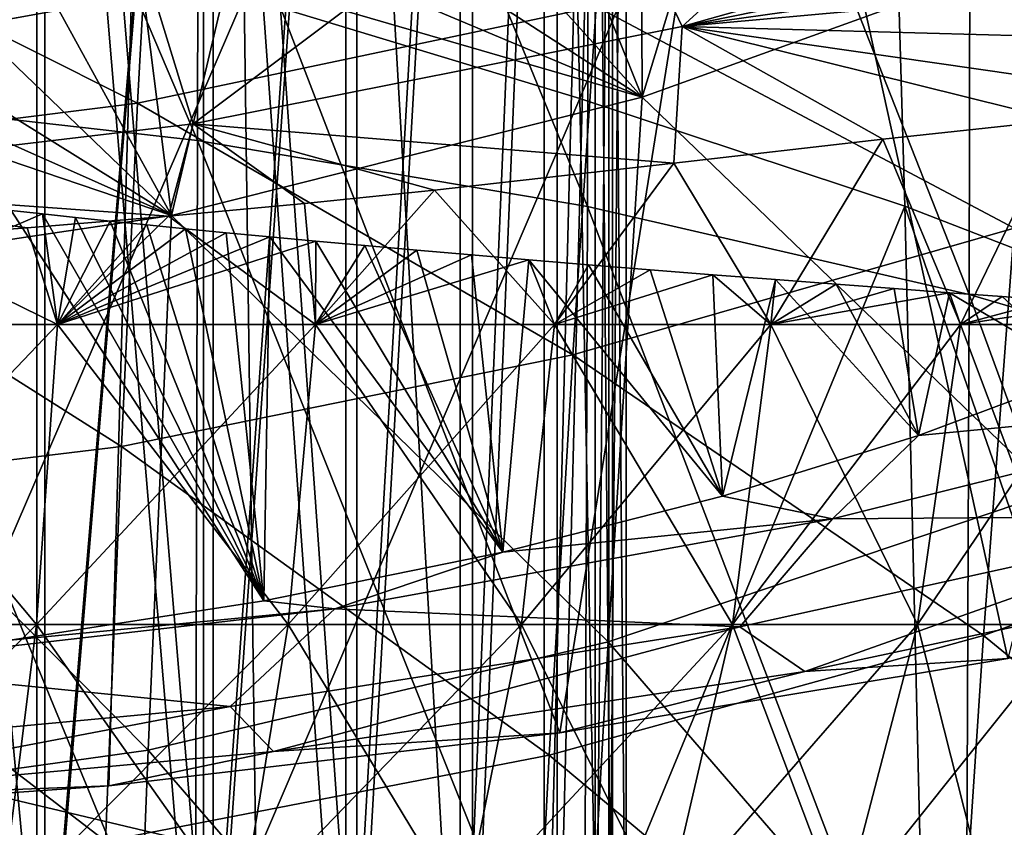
# Model space of a CAD drawing. Header units: metres. Extents: x -81 to 81, y -160 to 24.
# Tile 174 of 256: x 2.96 to 6.52, y -25 to -22.07. Entities that reach past the tile are written whole.
import ezdxf

# ---------------------------------------------------------------- set-up
doc = ezdxf.new("R2010")
doc.units = ezdxf.units.M
doc.layers.add('solid_501850_SW0001', color=7, linetype='CONTINUOUS')

msp = doc.modelspace()

# ---------------------------------------------------------------- linework, layer by layer
at = {"layer": 'solid_501850_SW0001'}
for points in [[(2.36535, -18.6, 28.549141), (3.04769, -25.926794, 28.131004), (2.365324, -25.926794, 28.549154)], [(2.36535, -18.6, 19.460873), (2.365324, -25.926794, 19.460859), (3.04769, -25.926794, 19.879009)], [(2.36535, -18.6, 28.549141), (3.047704, -18.6, 28.130995), (3.04769, -25.926794, 28.131004)], [(3.047704, -18.6, 19.879019), (2.36535, -18.6, 19.460873), (3.04769, -25.926794, 19.879009)], [(3.656244, -18.6, 27.611252), (3.656245, -25.926794, 27.611252), (3.04769, -25.926794, 28.131004)], [(3.047704, -18.6, 28.130995), (3.656244, -18.6, 27.611252), (3.04769, -25.926794, 28.131004)], [(3.047704, -18.6, 19.879019), (3.04769, -25.926794, 19.879009), (3.656245, -25.926794, 20.398762)], [(3.656244, -18.6, 20.398762), (3.047704, -18.6, 19.879019), (3.656245, -25.926794, 20.398762)], [(3.656244, -18.6, 27.611252), (4.175986, -18.6, 27.002712), (3.656245, -25.926794, 27.611252)], [(3.656244, -18.6, 20.398762), (3.656245, -25.926794, 20.398762), (4.175998, -25.926794, 21.007317)], [(4.175986, -18.6, 21.007301), (3.656244, -18.6, 20.398762), (4.175998, -25.926794, 21.007317)], [(4.175986, -18.6, 27.002712), (4.175998, -25.926794, 27.002697), (3.656245, -25.926794, 27.611252)], [(4.175986, -18.6, 27.002712), (4.594133, -18.6, 26.320358), (4.175998, -25.926794, 27.002697)], [(4.594133, -18.6, 21.689655), (4.175986, -18.6, 21.007301), (4.175998, -25.926794, 21.007317)], [(4.594133, -18.6, 26.320358), (4.594148, -25.926794, 26.32033), (4.175998, -25.926794, 27.002697)], [(4.594133, -18.6, 21.689655), (4.175998, -25.926794, 21.007317), (4.594148, -25.926794, 21.689684)], [(4.594133, -18.6, 26.320358), (4.900388, -18.6, 25.580996), (4.594148, -25.926794, 26.32033)], [(4.900388, -18.6, 22.429018), (4.594133, -18.6, 21.689655), (4.594148, -25.926794, 21.689684)], [(4.900388, -18.6, 25.580996), (4.900399, -25.926794, 25.580961), (4.594148, -25.926794, 26.32033)], [(4.900388, -18.6, 22.429018), (4.594148, -25.926794, 21.689684), (4.900399, -25.926794, 22.429052)], [(4.900388, -18.6, 25.580996), (5.087211, -18.6, 24.802824), (4.900399, -25.926794, 25.580961)], [(5.087211, -18.6, 23.20719), (4.900388, -18.6, 22.429018), (4.900399, -25.926794, 22.429052)], [(5.087211, -18.6, 24.802824), (5.087214, -25.926794, 24.802799), (4.900399, -25.926794, 25.580961)], [(5.087211, -18.6, 23.20719), (4.900399, -25.926794, 22.429052), (5.087214, -25.926794, 23.207214)], [(5.087211, -18.6, 24.802824), (5.15, -18.6, 24.005007), (5.087214, -25.926794, 24.802799)], [(5.087211, -18.6, 23.20719), (5.087214, -25.926794, 23.207214), (5.15, -25.926794, 24.005007)], [(5.15, -18.6, 24.005007), (5.087211, -18.6, 23.20719), (5.15, -25.926794, 24.005007)], [(5.15, -18.6, 24.005007), (5.15, -25.926794, 24.005007), (5.087214, -25.926794, 24.802799)], [(3.018311, -26.200001, 19.919468), (2.342646, -26.200001, 19.505421), (2.342688, -19, 19.505442)], [(2.342646, -26.200001, 28.504593), (3.018311, -26.200001, 28.090546), (2.342688, -19, 28.504572)], [(3.018311, -26.200001, 19.919468), (2.342688, -19, 19.505442), (3.018331, -19, 19.919481)], [(3.018311, -26.200001, 28.090546), (3.018331, -19, 28.09053), (2.342688, -19, 28.504572)], [(3.018311, -26.200001, 19.919468), (3.018331, -19, 19.919481), (3.620889, -19, 20.434118)], [(3.620886, -26.200001, 20.434114), (3.018311, -26.200001, 19.919468), (3.620889, -19, 20.434118)], [(3.018311, -26.200001, 28.090546), (3.620886, -26.200001, 27.575899), (3.018331, -19, 28.09053)], [(3.620886, -26.200001, 27.575899), (3.620889, -19, 27.575895), (3.018331, -19, 28.09053)], [(3.620886, -26.200001, 20.434114), (3.620889, -19, 20.434118), (4.135525, -19, 21.036676)], [(4.135533, -26.200001, 21.036688), (3.620886, -26.200001, 20.434114), (4.135525, -19, 21.036676)], [(3.620886, -26.200001, 27.575899), (4.135533, -26.200001, 26.973326), (3.620889, -19, 27.575895)], [(4.135533, -26.200001, 26.973326), (4.135525, -19, 26.973337), (3.620889, -19, 27.575895)], [(4.135533, -26.200001, 21.036688), (4.135525, -19, 21.036676), (4.549565, -19, 21.712318)], [(4.549582, -26.200001, 26.297661), (4.549565, -19, 26.297695), (4.135525, -19, 26.973337)], [(4.135533, -26.200001, 26.973326), (4.549582, -26.200001, 26.297661), (4.135525, -19, 26.973337)], [(4.549582, -26.200001, 21.712353), (4.135533, -26.200001, 21.036688), (4.549565, -19, 21.712318)], [(4.549582, -26.200001, 21.712353), (4.549565, -19, 21.712318), (4.852811, -19, 22.444397)], [(4.549582, -26.200001, 26.297661), (4.852811, -19, 25.565617), (4.549565, -19, 26.297695)], [(4.852835, -26.200001, 22.444469), (4.549582, -26.200001, 21.712353), (4.852811, -19, 22.444397)], [(4.549582, -26.200001, 26.297661), (4.852835, -26.200001, 25.565544), (4.852811, -19, 25.565617)], [(4.852835, -26.200001, 22.444469), (4.852811, -19, 22.444397), (5.037812, -19, 23.214924)], [(4.852835, -26.200001, 25.565544), (5.037812, -19, 24.79509), (4.852811, -19, 25.565617)], [(5.037826, -26.200001, 23.215012), (4.852835, -26.200001, 22.444469), (5.037812, -19, 23.214924)], [(4.852835, -26.200001, 25.565544), (5.037826, -26.200001, 24.795002), (5.037812, -19, 24.79509)], [(5.037826, -26.200001, 23.215012), (5.037812, -19, 23.214924), (5.1, -19, 24.005007)], [(5.1, -26.200001, 24.005007), (5.1, -19, 24.005007), (5.037812, -19, 24.79509)], [(5.037826, -26.200001, 24.795002), (5.1, -26.200001, 24.005007), (5.037812, -19, 24.79509)], [(5.1, -26.200001, 24.005007), (5.037826, -26.200001, 23.215012), (5.1, -19, 24.005007)], [(2.172142, -19.155787, 130.392715), (2.168643, -22.350229, 133.630295), (3.600185, -22.510824, 133.49028)], [(3.605435, -19.324427, 130.252228), (2.172142, -19.155787, 130.392715), (3.600185, -22.510824, 133.49028)], [(3.605435, -19.324427, 130.252228), (3.600185, -22.510824, 133.49028), (5.0104, -22.750477, 133.281815)], [(5.016525, -19.575981, 130.042877), (3.605435, -19.324427, 130.252228), (5.0104, -22.750477, 133.281815)], [(4.912475, -19.361322, 124.125946), (4.982148, -22.359114, 127.371056), (3.768081, -21.990149, 127.505798)], [(6.071145, -19.763138, 123.878494), (4.982148, -22.359114, 127.371056), (4.912475, -19.361322, 124.125946)], [(5.617933, -20.234598), (7.773204, -19.508385), (6.529983, -24.38541)], [(5.016525, -19.575981, 130.042877), (5.0104, -22.750477, 133.281815), (6.390796, -23.068249, 133.006042)], [(6.39658, -19.909384, 129.765717), (5.016525, -19.575981, 130.042877), (6.390796, -23.068249, 133.006042)], [(6.071145, -19.763138, 123.878494), (6.15797, -22.748646, 127.116203), (4.982148, -22.359114, 127.371056)], [(7.286502, -23.185793, 126.776535), (6.15797, -22.748646, 127.116203), (6.071145, -19.763138, 123.878494)], [(7.182348, -20.212069, 123.541779), (7.286502, -23.185793, 126.776535), (6.071145, -19.763138, 123.878494)], [(6.39658, -19.909384, 129.765717), (6.390796, -23.068249, 133.006042), (7.733335, -23.462103, 132.664948)], [(7.73725, -20.322392, 129.422653), (6.39658, -19.909384, 129.765717), (7.733335, -23.462103, 132.664948)], [(3.397407, -20.723349), (5.617933, -20.234598), (4.909661, -24.65377)], [(5.617933, -20.234598), (6.529983, -24.38541), (4.909661, -24.65377)], [(1.137151, -20.969189), (3.397407, -20.723349), (1.641139, -24.961411)], [(3.397407, -20.723349), (3.279145, -24.845858), (1.641139, -24.961411)], [(3.397407, -20.723349), (4.909661, -24.65377), (3.279145, -24.845858)], [(5.010269, -21.380564, 38.700745), (5.351962, -22.099268, 33.560581), (6.638401, -20.929066, 38.700138)], [(6.638401, -20.929066, 38.700138), (5.351962, -22.099268, 33.560581), (7.073079, -21.615471, 33.562778)], [(3.382843, -22.376219, 79.20256), (1.727197, -21.545876, 74.958015), (3.440674, -21.323456, 75.004417)], [(5.041991, -22.026791, 79.292793), (3.382843, -22.376219, 79.20256), (3.440674, -21.323456, 75.004417)], [(3.35518, -21.705141, 38.701191), (3.584193, -22.450909, 33.5611), (5.010269, -21.380564, 38.700745)], [(5.010269, -21.380564, 38.700745), (3.584193, -22.450909, 33.5611), (5.351962, -22.099268, 33.560581)], [(5.492703, -21.418634, 90.222862), (5.203956, -21.517845, 90.192665), (5.207299, -22.354294, 92.276825)], [(5.492703, -21.418634, 90.222862), (5.207299, -22.354294, 92.276825), (6.84515, -21.763514, 92.531723)], [(5.203956, -21.517845, 90.192665), (4.905677, -21.601875, 90.145996), (5.207299, -22.354294, 92.276825)], [(6.552693, -22.827885, 83.594986), (5.041991, -22.026791, 79.292793), (6.662505, -21.541552, 79.417999)], [(3.382843, -22.376219, 79.20256), (1.697894, -22.587526, 79.147949), (1.727197, -21.545876, 74.958015)], [(4.905677, -21.601875, 90.145996), (4.606938, -21.687269, 90.117195), (5.207299, -22.354294, 92.276825)], [(6.964419, -21.770947, 32.749462), (7.073079, -21.615471, 33.562778), (5.351962, -22.099268, 33.560581)], [(3.768081, -21.990149, 127.505798), (2.555131, -24.805878, 130.735123), (2.526254, -21.675486, 127.551094)], [(1.682099, -21.901108, 38.701466), (1.796971, -22.663254, 33.56142), (3.35518, -21.705141, 38.701191)], [(3.35518, -21.705141, 38.701191), (1.796971, -22.663254, 33.56142), (3.584193, -22.450909, 33.5611)], [(4.606938, -21.687269, 90.117195), (4.309825, -21.774431, 90.103874), (5.207299, -22.354294, 92.276825)], [(2.831513, -21.742092, 89.195755), (2.789293, -22.094902, 90.005409), (3.098387, -22.040028, 90.021439)], [(4.309825, -21.774431, 90.103874), (4.010643, -21.850399, 90.081673), (5.207299, -22.354294, 92.276825)], [(6.691271, -23.783756, 96.898705), (6.84515, -21.763514, 92.531723), (5.207299, -22.354294, 92.276825)], [(6.896029, -21.880566, 32.141464), (6.964419, -21.770947, 32.749462), (5.351962, -22.099268, 33.560581)], [(4.010643, -21.850399, 90.081673), (3.708941, -21.917566, 90.059143), (5.207299, -22.354294, 92.276825)], [(6.849914, -21.962994, 31.663052), (6.896029, -21.880566, 32.141464), (5.351962, -22.099268, 33.560581)], [(3.708941, -21.917566, 90.059143), (3.404975, -21.980589, 90.039391), (3.505658, -22.782116, 92.092361)], [(3.708941, -21.917566, 90.059143), (3.505658, -22.782116, 92.092361), (5.207299, -22.354294, 92.276825)], [(6.770336, -22.137911, 30.57823), (6.849914, -21.962994, 31.663052), (5.351962, -22.099268, 33.560581)], [(3.768081, -21.990149, 127.505798), (3.81123, -25.103817, 130.669266), (2.555131, -24.805878, 130.735123)], [(3.404975, -21.980589, 90.039391), (3.098387, -22.040028, 90.021439), (3.505658, -22.782116, 92.092361)], [(4.982148, -22.359114, 127.371056), (3.81123, -25.103817, 130.669266), (3.768081, -21.990149, 127.505798)], [(3.098387, -22.040028, 90.021439), (2.789293, -22.094902, 90.005409), (3.505658, -22.782116, 92.092361)], [(4.956955, -23.287102, 83.451866), (3.382843, -22.376219, 79.20256), (5.041991, -22.026791, 79.292793)], [(6.552693, -22.827885, 83.594986), (4.956955, -23.287102, 83.451866), (5.041991, -22.026791, 79.292793)], [(2.789293, -22.094902, 90.005409), (2.479055, -22.143782, 89.99115), (3.505658, -22.782116, 92.092361)], [(5.351962, -22.099268, 33.560581), (3.584193, -22.450909, 33.5611), (5.322176, -22.593729, 30.014822)], [(5.351962, -22.099268, 33.560581), (5.322176, -22.593729, 30.014822), (6.077833, -22.506046, 29.260744)], [(5.351962, -22.099268, 33.560581), (6.077833, -22.506046, 29.260744), (6.716452, -22.437862, 28.425348)], [(6.725779, -22.296087, 29.498224), (5.351962, -22.099268, 33.560581), (6.716452, -22.437862, 28.425348)], [(6.725779, -22.296087, 29.498224), (6.770336, -22.137911, 30.57823), (5.351962, -22.099268, 33.560581)], [(2.479055, -22.143782, 89.99115), (2.167967, -22.186386, 89.978256), (3.505658, -22.782116, 92.092361)], [(2.167967, -22.186386, 89.978256), (1.856447, -22.223097, 89.966965), (3.505658, -22.782116, 92.092361)], [(1.856447, -22.223097, 89.966965), (1.762077, -23.041256, 91.980568), (3.505658, -22.782116, 92.092361)], [(2.168643, -22.350229, 133.630295), (2.162684, -25.644499, 136.765778), (3.590841, -25.79722, 136.625565)], [(3.600185, -22.510824, 133.49028), (2.168643, -22.350229, 133.630295), (3.590841, -25.79722, 136.625565)], [(5.085185, -24.325157, 96.622559), (5.207299, -22.354294, 92.276825), (3.505658, -22.782116, 92.092361)], [(4.982148, -22.359114, 127.371056), (5.039808, -25.456388, 130.517181), (3.81123, -25.103817, 130.669266)], [(6.15797, -22.748646, 127.116203), (5.039808, -25.456388, 130.517181), (4.982148, -22.359114, 127.371056)], [(5.085185, -24.325157, 96.622559), (6.691271, -23.783756, 96.898705), (5.207299, -22.354294, 92.276825)], [(3.324874, -23.617718, 83.348778), (1.697894, -22.587526, 79.147949), (3.382843, -22.376219, 79.20256)], [(4.956955, -23.287102, 83.451866), (3.324874, -23.617718, 83.348778), (3.382843, -22.376219, 79.20256)], [(3.584193, -22.450909, 33.5611), (1.796971, -22.663254, 33.56142), (3.494281, -22.785139, 31.20928)], [(3.584193, -22.450909, 33.5611), (3.494281, -22.785139, 31.20928), (3.98661, -22.738924, 30.955578)], [(3.584193, -22.450909, 33.5611), (4.457063, -22.690588, 30.670233), (5.322176, -22.593729, 30.014822)], [(3.584193, -22.450909, 33.5611), (3.98661, -22.738924, 30.955578), (4.457063, -22.690588, 30.670233)], [(6.358614, -23.17655, 28.845776), (6.716452, -22.437862, 28.425348), (6.077833, -22.506046, 29.260744)], [(6.358614, -23.17655, 28.845776), (6.93649, -23.17655, 27.980923), (6.716452, -22.437862, 28.425348)], [(3.600185, -22.510824, 133.49028), (3.590841, -25.79722, 136.625565), (4.998549, -26.025234, 136.417038)], [(5.0104, -22.750477, 133.281815), (3.600185, -22.510824, 133.49028), (4.998549, -26.025234, 136.417038)], [(5.672795, -23.17655, 29.627802), (6.077833, -22.506046, 29.260744), (5.322176, -22.593729, 30.014822)], [(5.672795, -23.17655, 29.627802), (6.358614, -23.17655, 28.845776), (6.077833, -22.506046, 29.260744)], [(3.324874, -23.617718, 83.348778), (1.668525, -23.817608, 83.286415), (1.697894, -22.587526, 79.147949)], [(4.890769, -23.17655, 30.31362), (5.322176, -22.593729, 30.014822), (4.457063, -22.690588, 30.670233)], [(4.890769, -23.17655, 30.31362), (5.672795, -23.17655, 29.627802), (5.322176, -22.593729, 30.014822)], [(1.796971, -22.663254, 33.56142), (2.983733, -22.827707, 31.428936), (3.494281, -22.785139, 31.20928)], [(1.796971, -22.663254, 33.56142), (2.458467, -22.865288, 31.612881), (2.983733, -22.827707, 31.428936)], [(4.025917, -23.17655, 30.891497), (4.457063, -22.690588, 30.670233), (3.98661, -22.738924, 30.955578)], [(4.025917, -23.17655, 30.891497), (4.890769, -23.17655, 30.31362), (4.457063, -22.690588, 30.670233)], [(4.025917, -23.17655, 30.891497), (3.98661, -22.738924, 30.955578), (3.494281, -22.785139, 31.20928)], [(5.0104, -22.750477, 133.281815), (4.998549, -26.025234, 136.417038), (6.377663, -26.327734, 136.141479)], [(6.390796, -23.068249, 133.006042), (5.0104, -22.750477, 133.281815), (6.377663, -26.327734, 136.141479)], [(6.15797, -22.748646, 127.116203), (6.230788, -25.833099, 130.253448), (5.039808, -25.456388, 130.517181)], [(7.375079, -26.25824, 129.908768), (6.230788, -25.833099, 130.253448), (6.15797, -22.748646, 127.116203)], [(7.286502, -23.185793, 126.776535), (7.375079, -26.25824, 129.908768), (6.15797, -22.748646, 127.116203)], [(3.421119, -24.716778, 96.422928), (3.505658, -22.782116, 92.092361), (1.762077, -23.041256, 91.980568)], [(2.108086, -23.17655, 16.324125), (2.926249, -22.764265, 16.554394), (3.039117, -22.776749, 16.599745)], [(3.093035, -23.17655, 16.65847), (2.108086, -23.17655, 16.324125), (3.039117, -22.776749, 16.599745)], [(2.921622, -24.318853, 16.552576), (3.839258, -24.176001, 16.981445), (2.926249, -22.764265, 16.554394)], [(3.839258, -24.176001, 16.981445), (3.039117, -22.776749, 16.599745), (2.926249, -22.764265, 16.554394)], [(3.093035, -23.17655, 31.351543), (3.494281, -22.785139, 31.20928), (2.983733, -22.827707, 31.428936)], [(3.839258, -24.176001, 16.981445), (3.158197, -22.789585, 16.649776), (3.039117, -22.776749, 16.599745)], [(3.093035, -23.17655, 16.65847), (3.039117, -22.776749, 16.599745), (3.158197, -22.789585, 16.649776)], [(3.093035, -23.17655, 31.351543), (4.025917, -23.17655, 30.891497), (3.494281, -22.785139, 31.20928)], [(3.421119, -24.716778, 96.422928), (5.085185, -24.325157, 96.622559), (3.505658, -22.782116, 92.092361)], [(3.093035, -23.17655, 16.65847), (3.158197, -22.789585, 16.649776), (3.283628, -22.802784, 16.704948)], [(3.093035, -23.17655, 16.65847), (3.283628, -22.802784, 16.704948), (3.415882, -22.816362, 16.76593)], [(3.093035, -23.17655, 16.65847), (3.415882, -22.816362, 16.76593), (3.555808, -22.83037, 16.833673)], [(3.839258, -24.176001, 16.981445), (3.283628, -22.802784, 16.704948), (3.158197, -22.789585, 16.649776)], [(3.839258, -24.176001, 16.981445), (3.415882, -22.816362, 16.76593), (3.283628, -22.802784, 16.704948)], [(3.839258, -24.176001, 16.981445), (3.555808, -22.83037, 16.833673), (3.415882, -22.816362, 16.76593)], [(3.093035, -23.17655, 31.351543), (2.983733, -22.827707, 31.428936), (2.458467, -22.865288, 31.612881)], [(3.093035, -23.17655, 16.65847), (3.555808, -22.83037, 16.833673), (3.703745, -22.844843, 16.909)], [(3.093035, -23.17655, 16.65847), (3.703745, -22.844843, 16.909), (3.861045, -22.859837, 16.993408)], [(3.093035, -23.17655, 16.65847), (3.861045, -22.859837, 16.993408), (4.027752, -22.875364, 17.087894)], [(3.839258, -24.176001, 16.981445), (3.703745, -22.844843, 16.909), (3.555808, -22.83037, 16.833673)], [(3.839258, -24.176001, 16.981445), (3.861045, -22.859837, 16.993408), (3.703745, -22.844843, 16.909)], [(3.839258, -24.176001, 16.981445), (4.703917, -24.000113, 17.529053), (3.861045, -22.859837, 16.993408)], [(4.703917, -24.000113, 17.529053), (4.027752, -22.875364, 17.087894), (3.861045, -22.859837, 16.993408)], [(6.442703, -24.301556, 87.7099), (4.956955, -23.287102, 83.451866), (6.552693, -22.827885, 83.594986)], [(7.968688, -23.751047, 87.913658), (6.442703, -24.301556, 87.7099), (6.552693, -22.827885, 83.594986)], [(2.108086, -23.17655, 31.685888), (3.093035, -23.17655, 31.351543), (2.458467, -22.865288, 31.612881)], [(4.025917, -23.17655, 17.118517), (3.093035, -23.17655, 16.65847), (4.027752, -22.875364, 17.087894)], [(4.025917, -23.17655, 17.118517), (4.027752, -22.875364, 17.087894), (4.204846, -22.891451, 17.194174)], [(4.025917, -23.17655, 17.118517), (4.204846, -22.891451, 17.194174), (4.392353, -22.908072, 17.313652)], [(4.703917, -24.000113, 17.529053), (4.204846, -22.891451, 17.194174), (4.027752, -22.875364, 17.087894)], [(4.703917, -24.000113, 17.529053), (4.392353, -22.908072, 17.313652), (4.204846, -22.891451, 17.194174)], [(4.025917, -23.17655, 17.118517), (4.392353, -22.908072, 17.313652), (4.590305, -22.925226, 17.447969)], [(4.025917, -23.17655, 17.118517), (4.590305, -22.925226, 17.447969), (4.797711, -22.942755, 17.598284)], [(4.703917, -24.000113, 17.529053), (4.590305, -22.925226, 17.447969), (4.392353, -22.908072, 17.313652)], [(4.703917, -24.000113, 17.529053), (4.797711, -22.942755, 17.598284), (4.590305, -22.925226, 17.447969)], [(4.890769, -23.17655, 17.696392), (4.025917, -23.17655, 17.118517), (4.797711, -22.942755, 17.598284)], [(4.703917, -24.000113, 17.529053), (5.498867, -23.798025, 18.189453), (4.797711, -22.942755, 17.598284)], [(5.498867, -23.798025, 18.189453), (5.013395, -22.960604, 17.765751), (4.797711, -22.942755, 17.598284)], [(4.890769, -23.17655, 17.696392), (4.797711, -22.942755, 17.598284), (5.013395, -22.960604, 17.765751)], [(4.890769, -23.17655, 17.696392), (5.013395, -22.960604, 17.765751), (5.23638, -22.97863, 17.951834)], [(5.498867, -23.798025, 18.189453), (5.23638, -22.97863, 17.951834), (5.013395, -22.960604, 17.765751)], [(4.890769, -23.17655, 17.696392), (5.23638, -22.97863, 17.951834), (5.4628, -22.996584, 18.155531)], [(5.672795, -23.17655, 18.382212), (4.890769, -23.17655, 17.696392), (5.4628, -22.996584, 18.155531)], [(5.498867, -23.798025, 18.189453), (5.4628, -22.996584, 18.155531), (5.23638, -22.97863, 17.951834)], [(5.498867, -23.798025, 18.189453), (5.689774, -23.014231, 18.376257), (5.4628, -22.996584, 18.155531)], [(5.672795, -23.17655, 18.382212), (5.4628, -22.996584, 18.155531), (5.689774, -23.014231, 18.376257)], [(5.498867, -23.798025, 18.189453), (6.206761, -23.578766, 18.952612), (5.689774, -23.014231, 18.376257)], [(5.672795, -23.17655, 18.382212), (5.689774, -23.014231, 18.376257), (5.90944, -23.031044, 18.60755)], [(5.672795, -23.17655, 18.382212), (5.90944, -23.031044, 18.60755), (6.119671, -23.046888, 18.847366)], [(6.206761, -23.578766, 18.952612), (5.90944, -23.031044, 18.60755), (5.689774, -23.014231, 18.376257)], [(6.206761, -23.578766, 18.952612), (6.119671, -23.046888, 18.847366), (5.90944, -23.031044, 18.60755)], [(1.718977, -24.953825, 96.302032), (3.421119, -24.716778, 96.422928), (1.762077, -23.041256, 91.980568)], [(5.672795, -23.17655, 18.382212), (6.119671, -23.046888, 18.847366), (6.319502, -23.061781, 19.094503)], [(6.358614, -23.17655, 19.164236), (5.672795, -23.17655, 18.382212), (6.319502, -23.061781, 19.094503)], [(6.206761, -23.578766, 18.952612), (6.319502, -23.061781, 19.094503), (6.119671, -23.046888, 18.847366)], [(6.206761, -23.578766, 18.952612), (6.811129, -23.353258, 19.803749), (6.319502, -23.061781, 19.094503)], [(6.811129, -23.353258, 19.803749), (6.50909, -23.075766, 19.349007), (6.319502, -23.061781, 19.094503)], [(6.358614, -23.17655, 19.164236), (6.319502, -23.061781, 19.094503), (6.50909, -23.075766, 19.349007)], [(6.390796, -23.068249, 133.006042), (6.377663, -26.327734, 136.141479), (7.720459, -26.702902, 135.800934)], [(7.733335, -23.462103, 132.664948), (6.390796, -23.068249, 133.006042), (7.720459, -26.702902, 135.800934)], [(6.358614, -23.17655, 19.164236), (6.50909, -23.075766, 19.349007), (6.688607, -23.088915, 19.611088)], [(6.358614, -23.17655, 19.164236), (6.688607, -23.088915, 19.611088), (6.857579, -23.101238, 19.880096)], [(6.93649, -23.17655, 20.029089), (6.358614, -23.17655, 19.164236), (6.857579, -23.101238, 19.880096)], [(6.811129, -23.353258, 19.803749), (6.688607, -23.088915, 19.611088), (6.50909, -23.075766, 19.349007)], [(2.05732, -24.261955, 16.513584), (2.108086, -23.17655, 16.324125), (3.093035, -23.17655, 16.65847)], [(3.017974, -24.261955, 16.839684), (2.05732, -24.261955, 16.513584), (3.093035, -23.17655, 16.65847)], [(2.05732, -24.261955, 31.496428), (3.017974, -24.261955, 31.17033), (2.108086, -23.17655, 31.685888)], [(3.017974, -24.261955, 31.17033), (3.093035, -23.17655, 31.351543), (2.108086, -23.17655, 31.685888)], [(3.017974, -24.261955, 16.839684), (3.093035, -23.17655, 16.65847), (4.025917, -23.17655, 17.118517)], [(3.927845, -24.261955, 17.288382), (3.017974, -24.261955, 16.839684), (4.025917, -23.17655, 17.118517)], [(3.017974, -24.261955, 31.17033), (3.927845, -24.261955, 30.721632), (3.093035, -23.17655, 31.351543)], [(3.927845, -24.261955, 30.721632), (4.025917, -23.17655, 30.891497), (3.093035, -23.17655, 31.351543)], [(3.927845, -24.261955, 17.288382), (4.025917, -23.17655, 17.118517), (4.890769, -23.17655, 17.696392)], [(4.771365, -24.261955, 17.852003), (3.927845, -24.261955, 17.288382), (4.890769, -23.17655, 17.696392)], [(3.927845, -24.261955, 30.721632), (4.771365, -24.261955, 30.15801), (4.025917, -23.17655, 30.891497)], [(4.771365, -24.261955, 30.15801), (4.890769, -23.17655, 30.31362), (4.025917, -23.17655, 30.891497)], [(4.771365, -24.261955, 17.852003), (4.890769, -23.17655, 17.696392), (5.672795, -23.17655, 18.382212)], [(5.534101, -24.261955, 18.520905), (4.771365, -24.261955, 17.852003), (5.672795, -23.17655, 18.382212)], [(4.771365, -24.261955, 30.15801), (5.534101, -24.261955, 29.489107), (4.890769, -23.17655, 30.31362)], [(5.534101, -24.261955, 29.489107), (5.672795, -23.17655, 29.627802), (4.890769, -23.17655, 30.31362)], [(5.534101, -24.261955, 18.520905), (5.672795, -23.17655, 18.382212), (6.358614, -23.17655, 19.164236)], [(6.203003, -24.261955, 19.283642), (5.534101, -24.261955, 18.520905), (6.358614, -23.17655, 19.164236)], [(5.534101, -24.261955, 29.489107), (6.203003, -24.261955, 28.726372), (5.672795, -23.17655, 29.627802)], [(6.203003, -24.261955, 28.726372), (6.358614, -23.17655, 28.845776), (5.672795, -23.17655, 29.627802)], [(6.203003, -24.261955, 19.283642), (6.358614, -23.17655, 19.164236), (6.93649, -23.17655, 20.029089)], [(6.766625, -24.261955, 20.127161), (6.203003, -24.261955, 19.283642), (6.93649, -23.17655, 20.029089)], [(6.203003, -24.261955, 28.726372), (6.766625, -24.261955, 27.882853), (6.358614, -23.17655, 28.845776)], [(6.766625, -24.261955, 27.882853), (6.93649, -23.17655, 27.980923), (6.358614, -23.17655, 28.845776)], [(4.871801, -24.73415, 87.549896), (3.324874, -23.617718, 83.348778), (4.956955, -23.287102, 83.451866)], [(6.442703, -24.301556, 87.7099), (4.871801, -24.73415, 87.549896), (4.956955, -23.287102, 83.451866)], [(7.671914, -23.437811, 16.027447), (6.811129, -23.353258, 19.803749), (6.206761, -23.578766, 18.952612)], [(5.895601, -23.879702, 16.027887), (7.671914, -23.437811, 16.027447), (6.206761, -23.578766, 18.952612)], [(7.384079, -23.869404, 10.68979), (7.671914, -23.437811, 16.027447), (5.895601, -23.879702, 16.027887)], [(5.895601, -23.879702, 16.027887), (6.206761, -23.578766, 18.952612), (5.498867, -23.798025, 18.189453)], [(3.266834, -25.045509, 87.4347), (1.668525, -23.817608, 83.286415), (3.324874, -23.617718, 83.348778)], [(4.871801, -24.73415, 87.549896), (3.266834, -25.045509, 87.4347), (3.324874, -23.617718, 83.348778)], [(6.537191, -26.006392, 101.165901), (6.691271, -23.783756, 96.898705), (5.085185, -24.325157, 96.622559)], [(7.836545, -25.442642, 91.978798), (6.442703, -24.301556, 87.7099), (7.968688, -23.751047, 87.913658)], [(3.266834, -25.045509, 87.4347), (1.639122, -25.233704, 87.365059), (1.668525, -23.817608, 83.286415)], [(5.895601, -23.879702, 16.027887), (5.498867, -23.798025, 18.189453), (4.703917, -24.000113, 17.529053)], [(4.096889, -24.205492, 16.028221), (5.895601, -23.879702, 16.027887), (4.703917, -24.000113, 17.529053)], [(5.560944, -24.270878, 10.692077), (5.895601, -23.879702, 16.027887), (4.096889, -24.205492, 16.028221)], [(7.384079, -23.869404, 10.68979), (5.895601, -23.879702, 16.027887), (5.560944, -24.270878, 10.692077)], [(7.384079, -23.869404, 10.68979), (5.560944, -24.270878, 10.692077), (5.795487, -24.431454, 5.340079)], [(7.384079, -23.869404, 10.68979), (5.795487, -24.431454, 5.340079), (7.696361, -24.026539, 5.33923)], [(4.096889, -24.205492, 16.028221), (4.703917, -24.000113, 17.529053), (3.839258, -24.176001, 16.981445)], [(7.696361, -24.026539, 5.33923), (5.795487, -24.431454, 5.340079), (6.529983, -24.38541)], [(4.096889, -24.205492, 16.028221), (3.839258, -24.176001, 16.981445), (2.921622, -24.318853, 16.552576)], [(2.282653, -24.413942, 16.028437), (4.096889, -24.205492, 16.028221), (2.921622, -24.318853, 16.552576)], [(3.718189, -24.558922, 10.694286), (4.096889, -24.205492, 16.028221), (2.282653, -24.413942, 16.028437)], [(5.560944, -24.270878, 10.692077), (4.096889, -24.205492, 16.028221), (3.718189, -24.558922, 10.694286)], [(1.968398, -25.310064, 16.845449), (2.05732, -24.261955, 16.513584), (3.017974, -24.261955, 16.839684)], [(2.886495, -25.310064, 17.157101), (1.968398, -25.310064, 16.845449), (3.017974, -24.261955, 16.839684)], [(2.886495, -25.310064, 30.852913), (3.017974, -24.261955, 31.17033), (2.05732, -24.261955, 31.496428)], [(2.886495, -25.310064, 17.157101), (3.017974, -24.261955, 16.839684), (3.927845, -24.261955, 17.288382)], [(3.75606, -25.310064, 17.585922), (2.886495, -25.310064, 17.157101), (3.927845, -24.261955, 17.288382)], [(2.886495, -25.310064, 30.852913), (3.75606, -25.310064, 30.424091), (3.017974, -24.261955, 31.17033)], [(3.75606, -25.310064, 30.424091), (3.927845, -24.261955, 30.721632), (3.017974, -24.261955, 31.17033)], [(5.560944, -24.270878, 10.692077), (3.718189, -24.558922, 10.694286), (3.874717, -24.721807, 5.340889)], [(3.75606, -25.310064, 17.585922), (3.927845, -24.261955, 17.288382), (4.771365, -24.261955, 17.852003)], [(4.562212, -25.310064, 18.124577), (3.75606, -25.310064, 17.585922), (4.771365, -24.261955, 17.852003)], [(3.75606, -25.310064, 30.424091), (4.562212, -25.310064, 29.885437), (3.927845, -24.261955, 30.721632)], [(5.560944, -24.270878, 10.692077), (3.874717, -24.721807, 5.340889), (5.795487, -24.431454, 5.340079)], [(4.562212, -25.310064, 29.885437), (4.771365, -24.261955, 30.15801), (3.927845, -24.261955, 30.721632)], [(4.562212, -25.310064, 18.124577), (4.771365, -24.261955, 17.852003), (5.534101, -24.261955, 18.520905)], [(5.29116, -25.310064, 18.763847), (4.562212, -25.310064, 18.124577), (5.534101, -24.261955, 18.520905)], [(4.562212, -25.310064, 29.885437), (5.29116, -25.310064, 29.246166), (4.771365, -24.261955, 30.15801)], [(5.29116, -25.310064, 29.246166), (5.534101, -24.261955, 29.489107), (4.771365, -24.261955, 30.15801)], [(5.29116, -25.310064, 18.763847), (5.534101, -24.261955, 18.520905), (6.203003, -24.261955, 19.283642)], [(5.93043, -25.310064, 19.492794), (5.29116, -25.310064, 18.763847), (6.203003, -24.261955, 19.283642)], [(5.29116, -25.310064, 29.246166), (5.93043, -25.310064, 28.51722), (5.534101, -24.261955, 29.489107)], [(5.93043, -25.310064, 28.51722), (6.203003, -24.261955, 28.726372), (5.534101, -24.261955, 29.489107)], [(5.93043, -25.310064, 19.492794), (6.203003, -24.261955, 19.283642), (6.766625, -24.261955, 20.127161)], [(6.469084, -25.310064, 20.298946), (5.93043, -25.310064, 19.492794), (6.766625, -24.261955, 20.127161)], [(5.93043, -25.310064, 28.51722), (6.469084, -25.310064, 27.711067), (6.203003, -24.261955, 28.726372)], [(6.469084, -25.310064, 27.711067), (6.766625, -24.261955, 27.882853), (6.203003, -24.261955, 28.726372)], [(6.469084, -25.310064, 20.298946), (6.766625, -24.261955, 20.127161), (7.215323, -24.261955, 21.037033)], [(6.897905, -25.310064, 21.16851), (6.469084, -25.310064, 20.298946), (7.215323, -24.261955, 21.037033)], [(6.469084, -25.310064, 27.711067), (6.897905, -25.310064, 26.841501), (6.766625, -24.261955, 27.882853)], [(6.332507, -25.958826, 91.75473), (4.871801, -24.73415, 87.549896), (6.442703, -24.301556, 87.7099)], [(7.836545, -25.442642, 91.978798), (6.332507, -25.958826, 91.75473), (6.442703, -24.301556, 87.7099)], [(4.963158, -26.498392, 100.870689), (5.085185, -24.325157, 96.622559), (3.421119, -24.716778, 96.422928)], [(4.963158, -26.498392, 100.870689), (6.537191, -26.006392, 101.165901), (5.085185, -24.325157, 96.622559)], [(5.795487, -24.431454, 5.340079), (4.909661, -24.65377), (6.529983, -24.38541)], [(3.718189, -24.558922, 10.694286), (2.282653, -24.413942, 16.028437), (1.86236, -24.732487, 10.696416)], [(5.795487, -24.431454, 5.340079), (3.874717, -24.721807, 5.340889), (4.909661, -24.65377)], [(3.718189, -24.558922, 10.694286), (1.86236, -24.732487, 10.696416), (1.940678, -24.896685, 5.341656)], [(3.718189, -24.558922, 10.694286), (1.940678, -24.896685, 5.341656), (3.874717, -24.721807, 5.340889)], [(3.874717, -24.721807, 5.340889), (3.279145, -24.845858), (4.909661, -24.65377)], [(3.336785, -26.853811, 100.657478), (3.421119, -24.716778, 96.422928), (1.718977, -24.953825, 96.302032)], [(3.874717, -24.721807, 5.340889), (1.940678, -24.896685, 5.341656), (3.279145, -24.845858)], [(4.786511, -26.364241, 91.578873), (3.266834, -25.045509, 87.4347), (4.871801, -24.73415, 87.549896)], [(3.336785, -26.853811, 100.657478), (4.963158, -26.498392, 100.870689), (3.421119, -24.716778, 96.422928)], [(6.332507, -25.958826, 91.75473), (4.786511, -26.364241, 91.578873), (4.871801, -24.73415, 87.549896)], [(3.81123, -25.103817, 130.669266), (2.578219, -28.035065, 133.818237), (2.555131, -24.805878, 130.735123)], [(1.940678, -24.896685, 5.341656), (1.641139, -24.961411), (3.279145, -24.845858)], [(1.67604, -27.068764, 100.528473), (3.336785, -26.853811, 100.657478), (1.718977, -24.953825, 96.302032)]]:
    msp.add_3dface(points, dxfattribs=at)

doc.saveas('drawing.dxf')
